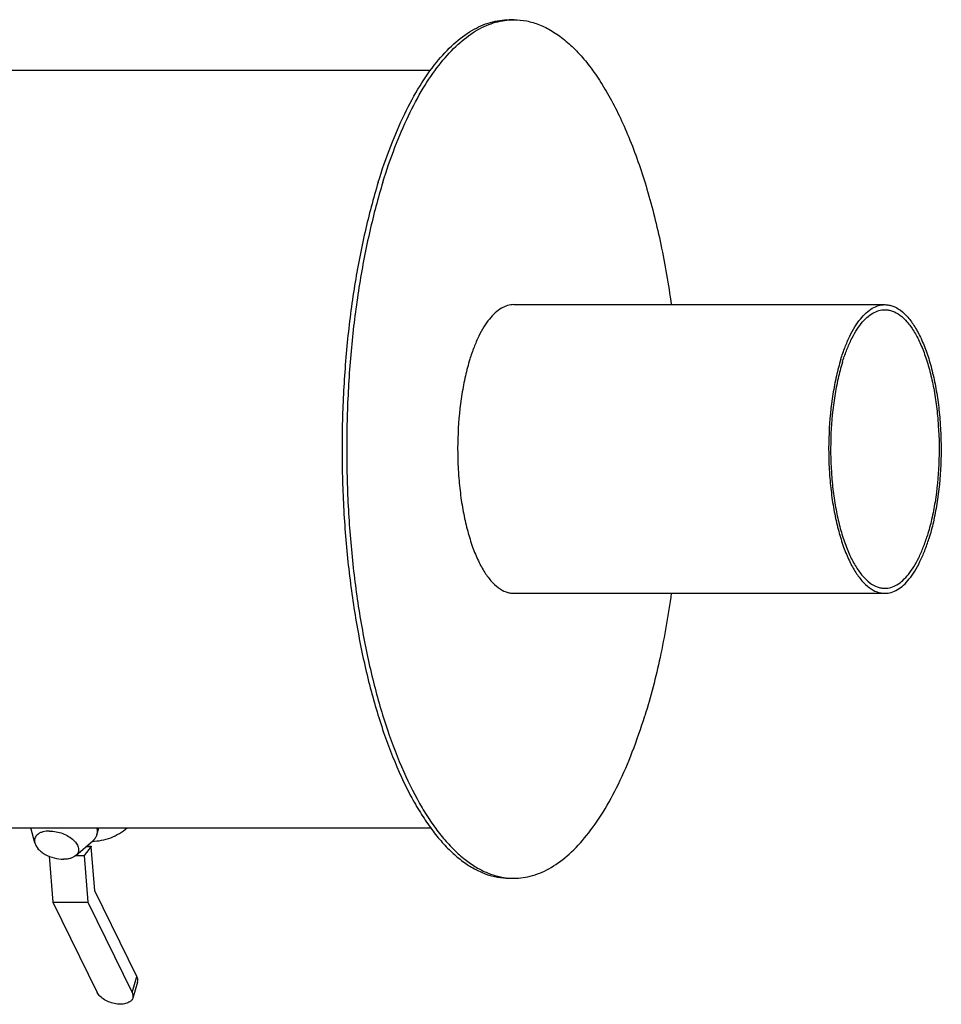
# Model space of a CAD drawing. Header units: millimetres. Extents: x 0 to 2100, y 0 to 2970.
# Tile 6 of 7: x 1181 to 1546, y 1098 to 1488. Entities that reach past the tile are written whole.
import ezdxf

# ---------------------------------------------------------------- set-up
doc = ezdxf.new("R2010")
doc.units = ezdxf.units.MM
doc.header["$LTSCALE"] = 193.6
doc.layers.get('0').update_dxf_attribs({"linetype": 'CONTINUOUS'})
doc.layers.add('_ACHSEN', color=7, linetype='CONTINUOUS')

msp = doc.modelspace()

# ---------------------------------------------------------------- linework, layer by layer
at = {"color": 7, "linetype": 'Continuous'}
for p, q in [((1376.67, 1374.66), (1523.58, 1374.66)), ((1376.67, 1260.36), (1523.58, 1260.36)), ((1209.3, 1160.13), (1206.46, 1156.56)), ((1207.37, 1160.13), (1209.3, 1160.13)), ((1207.53, 1160.27), (1209.34, 1160.27)), ((1209.34, 1160.27), (1209.3, 1160.13)), ((1209.35, 1160.14), (1209.34, 1160.27)), ((1210.76, 1142.48), (1209.35, 1160.14)), ((1192.67, 1156.19), (1194.12, 1138.02)), ((1203.29, 1156.56), (1206.46, 1156.56)), ((1206.46, 1156.56), (1207.94, 1138.02)), ((1227.41, 1108.54), (1210.76, 1142.48)), ((1194.12, 1138.02), (1211.66, 1102.28)), ((1194.12, 1138.02), (1207.94, 1138.02)), ((1207.94, 1138.02), (1225.48, 1102.28)), ((1227.67, 1106.33), (1225.74, 1100.06))]:
    msp.add_line(p, q, dxfattribs=at)
at = {"color": 9, "linetype": 'Continuous'}
msp.add_line((1225.48, 1102.28), (1227.41, 1108.54), dxfattribs=at)
at = {"color": 7, "linetype": 'Continuous'}
for points, knots in [([(1376.67, 1374.66), (1375.83, 1374.66), (1374.09, 1374.4), (1371.57, 1373.26), (1369.15, 1371.42), (1366.84, 1368.91), (1364.67, 1365.77), (1362.64, 1362.02), (1360.8, 1357.73), (1359.74, 1354.65), (1359.24, 1353.03)], [0, 0, 0, 0, 0.085851, 0.177422, 0.279224, 0.394141, 0.523635, 0.668109, 0.827202, 1, 1, 1, 1]), ([(1506.15, 1353.03), (1506.65, 1354.65), (1507.71, 1357.73), (1509.55, 1362.02), (1511.58, 1365.77), (1513.75, 1368.91), (1516.05, 1371.42), (1518.48, 1373.26), (1520.99, 1374.4), (1522.74, 1374.66), (1523.58, 1374.66)], [0, 0, 0, 0, 0.172798, 0.331891, 0.476365, 0.605859, 0.720776, 0.822578, 0.914149, 1, 1, 1, 1]), ([(1506.76, 1351.79), (1507.24, 1353.35), (1508.26, 1356.32), (1510.05, 1360.47), (1512, 1364.08), (1514.09, 1367.11), (1516.32, 1369.53), (1518.65, 1371.31), (1521.09, 1372.41), (1522.77, 1372.66), (1523.58, 1372.66)], [0, 0, 0, 0, 0.172798, 0.331891, 0.476365, 0.605859, 0.720776, 0.822578, 0.914149, 1, 1, 1, 1]), ([(1523.58, 1374.66), (1524.11, 1374.66), (1525.16, 1374.56), (1527.31, 1373.97), (1529.98, 1372.44), (1532.91, 1369.6), (1535.63, 1365.78), (1538.11, 1361.04), (1540.32, 1355.47), (1542.2, 1349.16), (1543.73, 1342.25), (1544.87, 1334.85), (1545.85, 1324.46), (1545.99, 1311.34), (1544.75, 1298.44), (1542.89, 1288.72), (1541.69, 1284.16), (1541.02, 1281.98)], [0, 0, 0, 0, 0.015434, 0.031282, 0.065565, 0.10516, 0.151181, 0.203933, 0.263183, 0.328333, 0.398527, 0.472728, 0.549764, 0.707216, 0.860567, 0.932595, 1, 1, 1, 1]), ([(1523.58, 1372.66), (1524.09, 1372.66), (1525.11, 1372.56), (1527.18, 1372), (1529.76, 1370.52), (1532.58, 1367.78), (1535.21, 1364.09), (1537.6, 1359.52), (1539.73, 1354.14), (1541.55, 1348.06), (1543.02, 1341.38), (1544.12, 1334.24), (1545.07, 1324.22), (1545.21, 1311.55), (1544.01, 1299.1), (1542.22, 1289.72), (1541.06, 1285.33), (1540.41, 1283.23)], [0, 0, 0, 0, 0.015434, 0.031282, 0.065565, 0.10516, 0.151181, 0.203933, 0.263183, 0.328333, 0.398527, 0.472728, 0.549764, 0.707216, 0.860567, 0.932595, 1, 1, 1, 1]), ([(1359.24, 1353.03), (1358.57, 1350.86), (1357.37, 1346.3), (1355.51, 1336.58), (1354.27, 1323.68), (1354.41, 1310.55), (1355.39, 1300.17), (1356.53, 1292.77), (1358.06, 1285.85), (1359.94, 1279.55), (1362.15, 1273.97), (1364.63, 1269.23), (1367.35, 1265.41), (1370.28, 1262.57), (1372.95, 1261.04), (1375.09, 1260.45), (1376.15, 1260.36), (1376.67, 1260.36)], [0, 0, 0, 0, 0.067405, 0.139433, 0.292784, 0.450236, 0.527272, 0.601473, 0.671667, 0.736817, 0.796067, 0.848819, 0.89484, 0.934435, 0.968718, 0.984566, 1, 1, 1, 1]), ([(1506.15, 1353.03), (1505.48, 1350.86), (1504.28, 1346.3), (1502.42, 1336.58), (1501.18, 1323.68), (1501.32, 1310.55), (1502.3, 1300.17), (1503.44, 1292.77), (1504.97, 1285.85), (1506.85, 1279.55), (1509.06, 1273.97), (1511.54, 1269.23), (1514.26, 1265.41), (1517.19, 1262.57), (1519.86, 1261.04), (1522, 1260.45), (1523.06, 1260.36), (1523.58, 1260.36)], [0, 0, 0, 0, 0.067405, 0.139433, 0.292784, 0.450236, 0.527272, 0.601473, 0.671667, 0.736817, 0.796067, 0.848819, 0.89484, 0.934435, 0.968718, 0.984566, 1, 1, 1, 1]), ([(1506.76, 1351.79), (1506.11, 1349.69), (1504.95, 1345.29), (1503.16, 1335.91), (1501.96, 1323.46), (1502.1, 1310.79), (1503.05, 1300.77), (1504.15, 1293.63), (1505.62, 1286.96), (1507.44, 1280.88), (1509.56, 1275.5), (1511.96, 1270.92), (1514.59, 1267.24), (1517.41, 1264.49), (1519.99, 1263.02), (1522.06, 1262.45), (1523.08, 1262.36), (1523.58, 1262.36)], [0, 0, 0, 0, 0.067405, 0.139433, 0.292784, 0.450236, 0.527272, 0.601473, 0.671667, 0.736817, 0.796067, 0.848819, 0.89484, 0.934435, 0.968718, 0.984566, 1, 1, 1, 1]), ([(1523.58, 1262.36), (1524.4, 1262.36), (1526.08, 1262.61), (1528.51, 1263.71), (1530.85, 1265.49), (1533.08, 1267.91), (1535.17, 1270.94), (1537.12, 1274.55), (1538.9, 1278.69), (1539.92, 1281.66), (1540.41, 1283.23)], [0, 0, 0, 0, 0.085851, 0.177422, 0.279224, 0.394141, 0.523635, 0.668109, 0.827202, 1, 1, 1, 1]), ([(1523.58, 1260.36), (1524.43, 1260.36), (1526.17, 1260.62), (1528.69, 1261.76), (1531.11, 1263.6), (1533.42, 1266.11), (1535.59, 1269.25), (1537.61, 1272.99), (1539.46, 1277.29), (1540.52, 1280.36), (1541.02, 1281.98)], [0, 0, 0, 0, 0.085851, 0.177422, 0.279224, 0.394141, 0.523635, 0.668109, 0.827202, 1, 1, 1, 1]), ([(1227.67, 1106.33), (1227.78, 1106.67), (1227.84, 1107.45), (1227.59, 1108.19), (1227.41, 1108.54)], [0, 0, 0, 0, 0.47401, 1, 1, 1, 1]), ([(1225.74, 1100.06), (1225.67, 1099.83), (1225.45, 1099.39), (1224.94, 1098.81), (1224.26, 1098.34), (1223.1, 1097.83), (1221.33, 1097.54), (1219.04, 1097.69), (1216.7, 1098.3), (1214.55, 1099.31), (1212.8, 1100.62), (1211.94, 1101.71), (1211.66, 1102.28)], [0, 0, 0, 0, 0.043179, 0.088634, 0.138107, 0.192582, 0.316751, 0.457719, 0.606659, 0.752863, 0.886243, 1, 1, 1, 1]), ([(1225.48, 1102.28), (1225.65, 1101.92), (1225.9, 1101.19), (1225.84, 1100.41), (1225.74, 1100.06)], [0, 0, 0, 0, 0.52599, 1, 1, 1, 1])]:
    msp.add_open_spline(points, degree=3, knots=knots, dxfattribs=at)
at = {"layer": '_ACHSEN', "color": 7, "linetype": 'Continuous'}
for p, q in [((1374.83, 1487.51), (1376.67, 1487.51)), ((912.46, 1467.51), (1343.71, 1467.51)), ((912.46, 1167.51), (1343.7, 1167.51)), ((1186.97, 1161.48), (1185.41, 1167.51)), ((1211.5, 1164.7), (1212.37, 1167.51)), ((1203.19, 1156.47), (1209.95, 1162.39)), ((1374.83, 1147.51), (1376.67, 1147.51))]:
    msp.add_line(p, q, dxfattribs=at)
for centre, start, end in [((1376.68, 1461.66), 90.0028, 94.0738), ((1376.68, 1173.35), 265.9172, 269.9971)]:
    msp.add_arc(centre, 25.84, start, end, dxfattribs=at)
for points, knots in [([(1322.98, 1423.18), (1324.46, 1427.99), (1327.61, 1437.16), (1333.1, 1449.93), (1339.11, 1461.06), (1345.58, 1470.4), (1352.44, 1477.86), (1359.63, 1483.34), (1366, 1486.21), (1371.08, 1487.32), (1373.59, 1487.51), (1374.83, 1487.51)], [0, 0, 0, 0, 0.17276, 0.331819, 0.476262, 0.605728, 0.720621, 0.8224, 0.913951, 0.957347, 1, 1, 1, 1]), ([(1324.82, 1423.18), (1326.26, 1427.85), (1329.31, 1436.76), (1334.61, 1449.21), (1340.4, 1460.12), (1346.63, 1469.36), (1353.23, 1476.85), (1360.15, 1482.48), (1366.28, 1485.61), (1371.19, 1487.01), (1373.63, 1487.36), (1374.84, 1487.44)], [0, 0, 0, 0, 0.171216, 0.329319, 0.473438, 0.603192, 0.718865, 0.821658, 0.914005, 0.957518, 1, 1, 1, 1]), ([(1376.67, 1487.51), (1378.37, 1487.51), (1381.84, 1487.16), (1386.95, 1485.62), (1391.98, 1483.07), (1396.9, 1479.56), (1401.68, 1475.09), (1406.31, 1469.71), (1410.75, 1463.45), (1415, 1456.33), (1419.02, 1448.4), (1424.19, 1436.48), (1429.86, 1419.83), (1435.27, 1398.01), (1437.91, 1382.64), (1439.02, 1374.66)], [0, 0, 0, 0, 0.037175, 0.075541, 0.116155, 0.159868, 0.207297, 0.25885, 0.314758, 0.375113, 0.439893, 0.508985, 0.659269, 0.823879, 1, 1, 1, 1]), ([(1322.98, 1423.18), (1320.98, 1416.71), (1317.4, 1403.15), (1313.34, 1381.92), (1310.46, 1359.44), (1308.81, 1336.14), (1308.45, 1312.48), (1309.36, 1288.92), (1311.53, 1265.92), (1314.92, 1243.92), (1319.46, 1223.34), (1325.06, 1204.59), (1330.67, 1190.4), (1335.66, 1180.3), (1339.48, 1173.61), (1343.48, 1167.62), (1347.64, 1162.36), (1351.93, 1157.85), (1356.35, 1154.12), (1360.86, 1151.19), (1365.47, 1149.08), (1370.13, 1147.79), (1373.28, 1147.51), (1374.83, 1147.51)], [0, 0, 0, 0, 0.067383, 0.139387, 0.214913, 0.292751, 0.371619, 0.450209, 0.52722, 0.601395, 0.671566, 0.736694, 0.795925, 0.82314, 0.848684, 0.872541, 0.894727, 0.9153, 0.934367, 0.952097, 0.968728, 0.984571, 1, 1, 1, 1]), ([(1324.82, 1423.18), (1322.84, 1416.79), (1319.31, 1403.41), (1315.27, 1382.47), (1312.39, 1360.3), (1310.71, 1337.31), (1310.28, 1313.95), (1311.09, 1290.66), (1313.14, 1267.88), (1316.38, 1246.03), (1320.75, 1225.54), (1326.16, 1206.79), (1332.52, 1190.12), (1338.7, 1177.84), (1344.07, 1169.4), (1348.13, 1163.97), (1352.33, 1159.28), (1356.65, 1155.33), (1361.08, 1152.15), (1365.59, 1149.77), (1370.18, 1148.19), (1373.3, 1147.68), (1374.84, 1147.57)], [0, 0, 0, 0, 0.066926, 0.138401, 0.213361, 0.290634, 0.368982, 0.447137, 0.523836, 0.597856, 0.668056, 0.733411, 0.793071, 0.846417, 0.870632, 0.893199, 0.914159, 0.9336, 0.951665, 0.968558, 0.984556, 1, 1, 1, 1]), ([(1439.02, 1260.35), (1437.84, 1251.84), (1435, 1235.52), (1430.89, 1219.45), (1428.53, 1211.83)], [0, 0, 0, 0, 0.518455, 1, 1, 1, 1]), ([(1376.67, 1147.51), (1377.92, 1147.51), (1380.43, 1147.69), (1385.51, 1148.8), (1391.87, 1151.67), (1399.07, 1157.15), (1405.93, 1164.61), (1412.4, 1173.96), (1418.41, 1185.09), (1423.9, 1197.86), (1427.04, 1207.02), (1428.53, 1211.83)], [0, 0, 0, 0, 0.042653, 0.086049, 0.1776, 0.279379, 0.394272, 0.523738, 0.668181, 0.82724, 1, 1, 1, 1]), ([(1192.84, 1166.2), (1191.93, 1166.2), (1190.61, 1166.06), (1189.04, 1165.49), (1188.11, 1164.92), (1187.4, 1164.2), (1186.96, 1163.36), (1186.8, 1162.42), (1186.89, 1161.79), (1186.97, 1161.48)], [0, 0, 0, 0, 0.31044, 0.446457, 0.569164, 0.680734, 0.785597, 0.889913, 1, 1, 1, 1]), ([(1192.84, 1166.2), (1193.7, 1166.2), (1195.46, 1166.02), (1198.02, 1165.3), (1200.36, 1164.18), (1202.31, 1162.76), (1203.7, 1161.15), (1204.3, 1159.65), (1204.33, 1158.52), (1204.15, 1157.75), (1203.76, 1157.04), (1203.39, 1156.65), (1203.19, 1156.47)], [0, 0, 0, 0, 0.148603, 0.303157, 0.454428, 0.593795, 0.715123, 0.817222, 0.863168, 0.907628, 0.952607, 1, 1, 1, 1]), ([(1209.74, 1162.2), (1212.21, 1162.17), (1217.26, 1163.18), (1221.65, 1165.82), (1223.55, 1167.51)], [0, 0, 0, 0, 0.492826, 1, 1, 1, 1]), ([(1211.52, 1167.51), (1211.64, 1167.04), (1211.78, 1166.09), (1211.64, 1165.14), (1211.5, 1164.7)], [0, 0, 0, 0, 0.513624, 1, 1, 1, 1]), ([(1211.5, 1164.7), (1211.37, 1164.27), (1210.95, 1163.41), (1210.31, 1162.71), (1209.95, 1162.39)], [0, 0, 0, 0, 0.48658, 1, 1, 1, 1]), ([(1186.97, 1161.48), (1187.2, 1160.59), (1188.04, 1159.29), (1189.58, 1157.91), (1191.61, 1156.57), (1194.54, 1155.39), (1197.08, 1155.01), (1198.33, 1155.01)], [0, 0, 0, 0, 0.200434, 0.32021, 0.450453, 0.727748, 1, 1, 1, 1]), ([(1203.19, 1156.47), (1202.6, 1155.96), (1201.45, 1155.41), (1199.77, 1155.07), (1198.82, 1155.01), (1198.33, 1155.01)], [0, 0, 0, 0, 0.450298, 0.713856, 1, 1, 1, 1])]:
    msp.add_open_spline(points, degree=3, knots=knots, dxfattribs=at)

doc.saveas('drawing.dxf')
